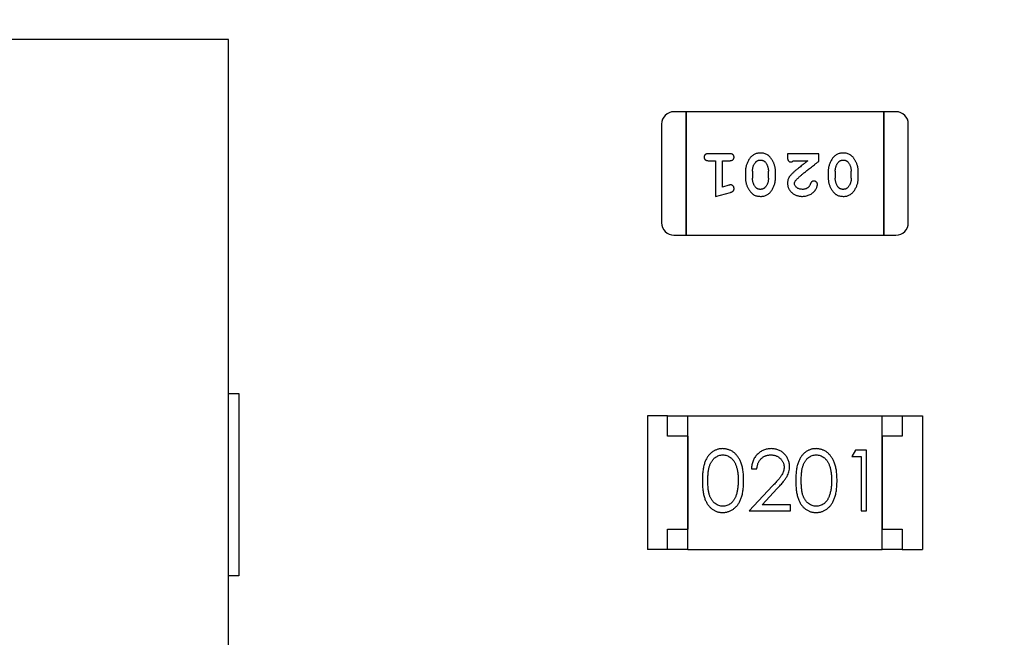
# Model space of a CAD drawing. Header units: millimetres. Extents: x 0 to 297, y 0 to 210.
# Tile 33 of 172: x 103.03 to 105.46, y 120.93 to 122.45. Entities that reach past the tile are written whole.
import ezdxf

# ---------------------------------------------------------------- set-up
doc = ezdxf.new("R2010")
doc.units = ezdxf.units.MM
doc.header["$LTSCALE"] = 16.335
doc.header["$PDMODE"] = 3
doc.header["$PDSIZE"] = 8
doc.layers.get('0').update_dxf_attribs({"linetype": 'CONTINUOUS'})
doc.layers.get('Defpoints').update_dxf_attribs({"linetype": 'CONTINUOUS'})
for name, color, linetype in [('EXTRUDED-110DXF_CONTINUOUS_LINE', 7, 'CONTINUOUS'), ('EXTRUDED_2_DXF_CONTINUOUS_LINE', 7, 'CONTINUOUS'), ('USER_LIBRARYDXF_CONTINUOUS_LINE', 7, 'CONTINUOUS')]:
    doc.layers.add(name, color=color, linetype=linetype)
doc.styles.get("Standard").update_dxf_attribs({"font": '仿宋_GB2312.ttf'})
doc.dimstyles.get("Standard").update_dxf_attribs({"dimtxt": 2.5, "dimasz": 3.5, "dimexe": 1.5, "dimexo": 1, "dimtad": 1, "dimdsep": 46, "dimtxsty": 'Standard', "dimblk": '_FILLED', "dimblk1": '_FILLED', "dimblk2": '_FILLED', "dimcen": 0.09, "dimazin": 2, "dimtol": 1, "dimtp": 0.01, "dimtm": 0.01, "dimtfac": 1, "dimtofl": 0, "dimtmove": 0, "dimatfit": 3, "dimldrblk": '_FILLED', "dimfxl": 1, "dimtolj": 1, "dimarcsym": 0})

# ---------------------------------------------------------------- blocks, each defined once
blk = doc.blocks.new('_FILLED')
at = {"color": 0, "linetype": 'ByBlock'}
blk.add_solid([(0, 0), (-1, 0.1714), (-1, -0.1714)], dxfattribs=at)
blk = doc.blocks.new('*D33')
at = {"color": 0, "lineweight": -2, "transparency": 16777216}
for p, q in [((111.9274, 148.1086), (110.4942, 147.8493)), ((107.8767, 147.3759), (109.5102, 147.6713)), ((106.8926, 147.1979), (105.9086, 147.0199)), ((104.1035, 134.7737), (120.5975, 134.7737)), ((119.0975, 133.7737), (119.0975, 115.1916)), ((119.0975, 94.3596), (119.0975, 112.9416)), ((109.6934, 93.3596), (120.5975, 93.3596))]:
    blk.add_line(p, q, dxfattribs=at)
at = {"layer": 'Defpoints', "color": 0, "transparency": 16777216}
for p in [(109.5102, 147.6713), (107.8767, 147.3759), (103.1035, 134.7737), (108.6934, 93.3596), (119.0975, 93.3596)]:
    blk.add_point(p, dxfattribs=at)
at = {"color": 0, "lineweight": -2, "transparency": 16777216}
for p, rotation in [((109.5102, 147.6713), 190.2529276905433), ((107.8767, 147.3759), 10.25292769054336), ((119.0975, 134.7737), 90), ((119.0975, 93.3596), 270)]:
    blk.add_blockref('_FILLED', p, dxfattribs=dict(at, rotation=rotation))
at = {"color": 0, "transparency": 16777216, "char_height": 1, "attachment_point": 5}
for s, insert in [('\\A1;4*∅1.66', (115.2667, 148.1086)), ('\\A1;41.41', (119.0975, 114.0666))]:
    blk.add_mtext(s, dxfattribs=dict(at, insert=insert))

msp = doc.modelspace()

# ---------------------------------------------------------------- linework, layer by layer
at = {"layer": 'EXTRUDED-110DXF_CONTINUOUS_LINE', "color": 7, "linetype": 'Continuous'}
for p, q in [((103.5435, 122.4037), (95.5935, 122.4037)), ((103.5435, 116.4037), (103.5435, 122.4037))]:
    msp.add_line(p, q, dxfattribs=at)
at = {"layer": 'EXTRUDED_2_DXF_CONTINUOUS_LINE', "color": 7, "linetype": 'Continuous'}
for p, q in [((103.5435, 121.5287), (103.5685, 121.5287)), ((103.5685, 121.5287), (103.5685, 121.0787)), ((103.5685, 121.0787), (103.5435, 121.0787))]:
    msp.add_line(p, q, dxfattribs=at)
at = {"layer": 'USER_LIBRARYDXF_CONTINUOUS_LINE', "color": 7, "linetype": 'Continuous'}
for p, q in [((104.6746, 122.225), (104.6441, 122.225)), ((104.6746, 122.225), (104.6746, 121.9202)), ((104.6746, 121.9202), (104.6746, 122.225)), ((105.1623, 122.225), (104.6746, 122.225)), ((105.1623, 122.225), (105.1623, 121.9202)), ((105.1623, 121.9202), (105.1623, 122.225)), ((105.1927, 122.225), (105.1623, 122.225)), ((104.6136, 122.1946), (104.6136, 121.9507)), ((105.2232, 121.9507), (105.2232, 122.1946)), ((104.7816, 122.1214), (104.7296, 122.1214)), ((104.9247, 122.1214), (104.9247, 122.1135)), ((105.0018, 122.1214), (104.9247, 122.1214)), ((105.0018, 122.1025), (105.0018, 122.1214)), ((104.7296, 122.1041), (104.7469, 122.1041)), ((104.7469, 122.1041), (104.7469, 122.016)), ((104.7642, 122.0391), (104.7642, 122.1041)), ((104.7642, 122.1041), (104.7816, 122.1041)), ((104.9389, 122.1041), (104.9751, 122.1041)), ((104.8209, 122.0784), (104.8209, 122.0606)), ((104.8382, 122.0781), (104.8382, 122.0609)), ((104.8775, 122.0609), (104.8775, 122.0781)), ((104.8948, 122.0606), (104.8948, 122.0784)), ((105.0254, 122.0784), (105.0254, 122.0606)), ((105.0427, 122.0781), (105.0427, 122.0609)), ((105.082, 122.0609), (105.082, 122.0781)), ((105.0993, 122.0606), (105.0993, 122.0784)), ((104.7793, 122.0433), (104.7642, 122.0391)), ((104.7469, 122.016), (104.7835, 122.0259)), ((104.6441, 121.9202), (104.6746, 121.9202)), ((104.6746, 121.9202), (105.1623, 121.9202)), ((105.1623, 121.9202), (105.1927, 121.9202)), ((104.5783, 121.4735), (104.5783, 121.1435)), ((104.6283, 121.4735), (104.5783, 121.4735)), ((104.6283, 121.4235), (104.6283, 121.4735)), ((104.6283, 121.4735), (104.6783, 121.4735)), ((104.6783, 121.1435), (104.6783, 121.4735)), ((104.6783, 121.4735), (105.1583, 121.4735)), ((105.1583, 121.1435), (105.1583, 121.4735)), ((105.1583, 121.4735), (105.2083, 121.4735)), ((105.2083, 121.4735), (105.2083, 121.4235)), ((105.2083, 121.4735), (105.2583, 121.4735)), ((105.2583, 121.4735), (105.2583, 121.1435)), ((104.6783, 121.4235), (104.6283, 121.4235)), ((104.6783, 121.4235), (104.6783, 121.1935)), ((105.1583, 121.4235), (105.1583, 121.1935)), ((105.2083, 121.4235), (105.1583, 121.4235)), ((105.0924, 121.3888), (105.0836, 121.3734)), ((105.1201, 121.3888), (105.0924, 121.3888)), ((105.1201, 121.2388), (105.1201, 121.3888)), ((105.0836, 121.3734), (105.1067, 121.3734)), ((105.1067, 121.3734), (105.1067, 121.2388)), ((104.8355, 121.3427), (104.849, 121.3427)), ((104.8879, 121.3009), (104.8297, 121.2388)), ((104.8619, 121.2542), (104.8994, 121.2943)), ((104.8297, 121.2388), (104.9317, 121.2388)), ((104.9317, 121.2542), (104.8619, 121.2542)), ((104.9317, 121.2388), (104.9317, 121.2542)), ((105.1067, 121.2388), (105.1201, 121.2388)), ((104.6283, 121.1435), (104.6283, 121.1935)), ((104.6283, 121.1935), (104.6783, 121.1935)), ((105.1583, 121.1935), (105.2083, 121.1935)), ((105.2083, 121.1935), (105.2083, 121.1435)), ((104.6283, 121.1435), (104.5783, 121.1435)), ((104.6783, 121.1435), (104.6283, 121.1435)), ((104.6783, 121.1435), (105.1583, 121.1435)), ((105.2083, 121.1435), (105.1583, 121.1435)), ((105.2083, 121.1435), (105.2583, 121.1435))]:
    msp.add_line(p, q, dxfattribs=at)
for centre, start, end in [((104.6441, 122.1946), 90, 180), ((105.1927, 122.1946), 0, 90), ((104.6441, 121.9507), 180, 270), ((105.1927, 121.9507), 270, 0)]:
    msp.add_arc(centre, 0.0305, start, end, dxfattribs=at)
for points, knots in [([(104.7296, 122.1214), (104.7287, 122.1214), (104.7271, 122.1213), (104.7247, 122.1209), (104.7228, 122.1202), (104.7212, 122.1191), (104.7201, 122.1178), (104.7192, 122.1162), (104.7187, 122.1146), (104.7187, 122.1134), (104.7186, 122.1128)], [0, 0, 0, 0, 0.169012, 0.317488, 0.445429, 0.560977, 0.67065, 0.776666, 0.88492, 1, 1, 1, 1]), ([(104.7186, 122.1128), (104.7187, 122.1121), (104.7187, 122.111), (104.7192, 122.1093), (104.7201, 122.1078), (104.7212, 122.1065), (104.7228, 122.1054), (104.7247, 122.1046), (104.7271, 122.1042), (104.7287, 122.1041), (104.7296, 122.1041)], [0, 0, 0, 0, 0.11517, 0.223509, 0.328254, 0.438012, 0.553651, 0.682263, 0.830856, 1, 1, 1, 1]), ([(104.7926, 122.1128), (104.7925, 122.1134), (104.7925, 122.1146), (104.792, 122.1162), (104.7911, 122.1177), (104.79, 122.1191), (104.7884, 122.1202), (104.7865, 122.1209), (104.7841, 122.1213), (104.7824, 122.1214), (104.7816, 122.1214)], [0, 0, 0, 0, 0.115051, 0.223278, 0.329269, 0.437893, 0.554681, 0.682591, 0.83103, 1, 1, 1, 1]), ([(104.7816, 122.1041), (104.7824, 122.1041), (104.7841, 122.1042), (104.7865, 122.1046), (104.7884, 122.1054), (104.79, 122.1064), (104.7911, 122.1078), (104.792, 122.1093), (104.7925, 122.111), (104.7925, 122.1121), (104.7926, 122.1128)], [0, 0, 0, 0, 0.169102, 0.317658, 0.446239, 0.563118, 0.671828, 0.776546, 0.884858, 1, 1, 1, 1]), ([(104.8578, 122.123), (104.8563, 122.1229), (104.8535, 122.1229), (104.8494, 122.1222), (104.8456, 122.121), (104.842, 122.1194), (104.8387, 122.1174), (104.8356, 122.1149), (104.8328, 122.112), (104.8304, 122.1086), (104.8282, 122.105), (104.8262, 122.1013), (104.8246, 122.0976), (104.8232, 122.0938), (104.8222, 122.09), (104.8214, 122.0862), (104.821, 122.0823), (104.8209, 122.0797), (104.8209, 122.0784)], [0, 0, 0, 0, 0.067217, 0.131051, 0.19272, 0.252824, 0.312745, 0.373449, 0.436041, 0.501494, 0.567761, 0.632087, 0.695096, 0.757109, 0.817993, 0.878657, 0.939311, 1, 1, 1, 1]), ([(104.8948, 122.0784), (104.8948, 122.0794), (104.8948, 122.0816), (104.8945, 122.0847), (104.894, 122.0879), (104.8933, 122.091), (104.8924, 122.094), (104.8913, 122.097), (104.89, 122.1), (104.8885, 122.1028), (104.887, 122.1056), (104.8853, 122.1081), (104.8837, 122.1104), (104.882, 122.1125), (104.8803, 122.1144), (104.8786, 122.1161), (104.8769, 122.1175), (104.8745, 122.1191), (104.8714, 122.1207), (104.8672, 122.122), (104.8626, 122.1228), (104.8594, 122.1229), (104.8578, 122.123)], [0, 0, 0, 0, 0.049886, 0.09882, 0.148132, 0.19689, 0.246038, 0.295176, 0.345305, 0.395692, 0.445312, 0.491875, 0.535813, 0.577009, 0.616081, 0.652689, 0.687585, 0.720206, 0.785062, 0.85223, 0.923759, 1, 1, 1, 1]), ([(104.9247, 122.1135), (104.9247, 122.1125), (104.9248, 122.1105), (104.9252, 122.1078), (104.9259, 122.1055), (104.927, 122.1038), (104.9283, 122.1025), (104.9298, 122.1016), (104.9315, 122.101), (104.9327, 122.101), (104.9334, 122.101)], [0, 0, 0, 0, 0.1844, 0.34094, 0.473574, 0.586824, 0.690029, 0.789175, 0.890445, 1, 1, 1, 1]), ([(105.0623, 122.123), (105.0608, 122.1229), (105.058, 122.1229), (105.0539, 122.1222), (105.0501, 122.121), (105.0465, 122.1194), (105.0432, 122.1174), (105.0402, 122.1149), (105.0374, 122.112), (105.0349, 122.1086), (105.0327, 122.105), (105.0307, 122.1013), (105.0291, 122.0976), (105.0277, 122.0938), (105.0267, 122.09), (105.0259, 122.0862), (105.0255, 122.0823), (105.0254, 122.0797), (105.0254, 122.0784)], [0, 0, 0, 0, 0.067217, 0.131051, 0.19272, 0.252824, 0.312745, 0.373449, 0.436041, 0.501494, 0.567761, 0.632087, 0.695096, 0.757109, 0.817993, 0.878657, 0.939311, 1, 1, 1, 1]), ([(105.0993, 122.0784), (105.0993, 122.0794), (105.0993, 122.0816), (105.099, 122.0847), (105.0985, 122.0879), (105.0978, 122.091), (105.0969, 122.094), (105.0958, 122.097), (105.0945, 122.1), (105.093, 122.1028), (105.0915, 122.1056), (105.0898, 122.1081), (105.0882, 122.1104), (105.0866, 122.1125), (105.0849, 122.1144), (105.0832, 122.1161), (105.0814, 122.1175), (105.0791, 122.1191), (105.0759, 122.1207), (105.0717, 122.122), (105.0671, 122.1228), (105.0639, 122.1229), (105.0623, 122.123)], [0, 0, 0, 0, 0.049886, 0.09882, 0.148132, 0.19689, 0.246038, 0.295176, 0.345305, 0.395692, 0.445312, 0.491875, 0.535813, 0.577009, 0.616081, 0.652689, 0.687585, 0.720206, 0.785062, 0.85223, 0.923759, 1, 1, 1, 1]), ([(104.8382, 122.0781), (104.8382, 122.0792), (104.8383, 122.0812), (104.8386, 122.0843), (104.8391, 122.0872), (104.84, 122.09), (104.841, 122.0927), (104.8422, 122.0952), (104.8437, 122.0976), (104.8449, 122.0991), (104.8454, 122.0999)], [0, 0, 0, 0, 0.135449, 0.266263, 0.393429, 0.516942, 0.639128, 0.758779, 0.879341, 1, 1, 1, 1]), ([(104.8454, 122.0999), (104.8458, 122.1003), (104.8466, 122.1012), (104.848, 122.1024), (104.8494, 122.1034), (104.8509, 122.1043), (104.8525, 122.1049), (104.8542, 122.1053), (104.8559, 122.1056), (104.8571, 122.1057), (104.8577, 122.1057)], [0, 0, 0, 0, 0.129853, 0.25607, 0.380154, 0.49978, 0.62208, 0.743277, 0.868791, 1, 1, 1, 1]), ([(104.8577, 122.1057), (104.8584, 122.1057), (104.8596, 122.1056), (104.8614, 122.1054), (104.8631, 122.105), (104.8647, 122.1044), (104.8662, 122.1036), (104.8675, 122.1027), (104.8688, 122.1016), (104.8695, 122.1008), (104.8699, 122.1004)], [0, 0, 0, 0, 0.139844, 0.271849, 0.399162, 0.521619, 0.6402, 0.758957, 0.87828, 1, 1, 1, 1]), ([(104.8699, 122.1004), (104.8705, 122.0996), (104.8717, 122.098), (104.8732, 122.0955), (104.8746, 122.0929), (104.8756, 122.0901), (104.8765, 122.0872), (104.8771, 122.0843), (104.8774, 122.0812), (104.8775, 122.0791), (104.8775, 122.0781)], [0, 0, 0, 0, 0.124927, 0.248361, 0.370889, 0.492583, 0.61616, 0.741472, 0.869044, 1, 1, 1, 1]), ([(104.9334, 122.101), (104.9338, 122.101), (104.9348, 122.1011), (104.9361, 122.1017), (104.9376, 122.1027), (104.9384, 122.1036), (104.9389, 122.1041)], [0, 0, 0, 0, 0.20611, 0.432681, 0.695597, 1, 1, 1, 1]), ([(104.9751, 122.1041), (104.9731, 122.1025), (104.9692, 122.0996), (104.9638, 122.0952), (104.9588, 122.0913), (104.9543, 122.0877), (104.9504, 122.0846), (104.947, 122.0817), (104.944, 122.0793), (104.9423, 122.0778), (104.9415, 122.0771)], [0, 0, 0, 0, 0.176662, 0.337826, 0.484741, 0.617764, 0.73494, 0.837793, 0.926412, 1, 1, 1, 1]), ([(104.9468, 122.0575), (104.9472, 122.058), (104.9482, 122.059), (104.9498, 122.0605), (104.9517, 122.0623), (104.9539, 122.0642), (104.9563, 122.0663), (104.959, 122.0687), (104.9621, 122.0712), (104.9654, 122.0739), (104.9689, 122.0768), (104.9728, 122.0799), (104.9769, 122.0832), (104.9814, 122.0867), (104.9861, 122.0904), (104.9911, 122.0942), (104.9963, 122.0983), (104.9999, 122.1011), (105.0018, 122.1025)], [0, 0, 0, 0, 0.026647, 0.057942, 0.094152, 0.134806, 0.180631, 0.231142, 0.286385, 0.346321, 0.411439, 0.481035, 0.555329, 0.634592, 0.718826, 0.807759, 0.901393, 1, 1, 1, 1]), ([(105.0427, 122.0781), (105.0427, 122.0792), (105.0428, 122.0812), (105.0431, 122.0843), (105.0436, 122.0872), (105.0445, 122.09), (105.0455, 122.0927), (105.0468, 122.0952), (105.0482, 122.0976), (105.0494, 122.0991), (105.0499, 122.0999)], [0, 0, 0, 0, 0.135449, 0.266263, 0.393429, 0.516942, 0.639128, 0.758779, 0.879341, 1, 1, 1, 1]), ([(105.0499, 122.0999), (105.0503, 122.1003), (105.0511, 122.1012), (105.0525, 122.1024), (105.0539, 122.1034), (105.0554, 122.1043), (105.057, 122.1049), (105.0587, 122.1053), (105.0604, 122.1056), (105.0616, 122.1057), (105.0622, 122.1057)], [0, 0, 0, 0, 0.129853, 0.25607, 0.380154, 0.49978, 0.62208, 0.743277, 0.868791, 1, 1, 1, 1]), ([(105.0622, 122.1057), (105.0629, 122.1057), (105.0641, 122.1056), (105.0659, 122.1054), (105.0676, 122.105), (105.0692, 122.1044), (105.0707, 122.1036), (105.072, 122.1027), (105.0733, 122.1016), (105.074, 122.1008), (105.0744, 122.1004)], [0, 0, 0, 0, 0.139844, 0.271849, 0.399162, 0.521619, 0.6402, 0.758957, 0.87828, 1, 1, 1, 1]), ([(105.0744, 122.1004), (105.075, 122.0996), (105.0762, 122.098), (105.0777, 122.0955), (105.0791, 122.0929), (105.0802, 122.0901), (105.081, 122.0872), (105.0816, 122.0843), (105.0819, 122.0812), (105.082, 122.0791), (105.082, 122.0781)], [0, 0, 0, 0, 0.124927, 0.248361, 0.370889, 0.492583, 0.61616, 0.741472, 0.869044, 1, 1, 1, 1]), ([(104.9415, 122.0771), (104.9406, 122.0763), (104.9389, 122.0748), (104.9365, 122.0726), (104.9344, 122.0705), (104.9325, 122.0685), (104.9309, 122.0666), (104.9296, 122.0649), (104.9285, 122.0632), (104.9273, 122.0612), (104.9263, 122.0586), (104.9254, 122.0554), (104.9248, 122.0521), (104.9247, 122.0499), (104.9247, 122.0488)], [0, 0, 0, 0, 0.103002, 0.197728, 0.285279, 0.365235, 0.437224, 0.502446, 0.560545, 0.611446, 0.707576, 0.80349, 0.900532, 1, 1, 1, 1]), ([(104.7847, 122.0443), (104.7843, 122.0443), (104.7836, 122.0443), (104.7823, 122.0441), (104.7809, 122.0437), (104.7798, 122.0434), (104.7793, 122.0433)], [0, 0, 0, 0, 0.183151, 0.413144, 0.682305, 1, 1, 1, 1]), ([(104.7926, 122.0351), (104.7925, 122.0357), (104.7925, 122.0369), (104.792, 122.0386), (104.7913, 122.0403), (104.7903, 122.0417), (104.7891, 122.0428), (104.7877, 122.0437), (104.7862, 122.0442), (104.7852, 122.0443), (104.7847, 122.0443)], [0, 0, 0, 0, 0.138815, 0.27042, 0.39836, 0.52875, 0.654955, 0.771147, 0.884581, 1, 1, 1, 1]), ([(104.8209, 122.0606), (104.8209, 122.0595), (104.8209, 122.0574), (104.8212, 122.0542), (104.8218, 122.0511), (104.8224, 122.048), (104.8234, 122.0449), (104.8245, 122.0419), (104.8258, 122.0389), (104.8273, 122.0361), (104.8289, 122.0333), (104.8305, 122.0308), (104.8322, 122.0285), (104.8338, 122.0264), (104.8355, 122.0245), (104.8372, 122.0229), (104.839, 122.0214), (104.8413, 122.0199), (104.8445, 122.0183), (104.8487, 122.017), (104.8532, 122.0162), (104.8564, 122.0161), (104.858, 122.016)], [0, 0, 0, 0, 0.049855, 0.099516, 0.148482, 0.19758, 0.246804, 0.296268, 0.346517, 0.397047, 0.446826, 0.49336, 0.537801, 0.579207, 0.617974, 0.654833, 0.689171, 0.722088, 0.786392, 0.853518, 0.924186, 1, 1, 1, 1]), ([(104.8458, 122.0386), (104.8452, 122.0394), (104.844, 122.041), (104.8424, 122.0435), (104.8411, 122.0462), (104.84, 122.0489), (104.8392, 122.0518), (104.8386, 122.0547), (104.8383, 122.0578), (104.8382, 122.0598), (104.8382, 122.0609)], [0, 0, 0, 0, 0.125331, 0.248948, 0.371201, 0.494032, 0.616811, 0.742104, 0.868849, 1, 1, 1, 1]), ([(104.858, 122.016), (104.8595, 122.016), (104.8623, 122.0161), (104.8664, 122.0168), (104.8702, 122.018), (104.8738, 122.0195), (104.8771, 122.0216), (104.8801, 122.0241), (104.8829, 122.0271), (104.8854, 122.0305), (104.8876, 122.0341), (104.8895, 122.0377), (104.8911, 122.0414), (104.8925, 122.0452), (104.8935, 122.049), (104.8943, 122.0528), (104.8947, 122.0567), (104.8948, 122.0593), (104.8948, 122.0606)], [0, 0, 0, 0, 0.06692, 0.130834, 0.19258, 0.252759, 0.312631, 0.373411, 0.436359, 0.501894, 0.568244, 0.632472, 0.69556, 0.757163, 0.818592, 0.878885, 0.939235, 1, 1, 1, 1]), ([(104.8775, 122.0609), (104.8775, 122.0598), (104.8774, 122.0578), (104.8771, 122.0547), (104.8766, 122.0518), (104.8757, 122.049), (104.8747, 122.0463), (104.8735, 122.0438), (104.872, 122.0413), (104.8708, 122.0399), (104.8703, 122.0391)], [0, 0, 0, 0, 0.135446, 0.266257, 0.393419, 0.517936, 0.639137, 0.758785, 0.879345, 1, 1, 1, 1]), ([(104.9247, 122.0488), (104.9247, 122.0477), (104.9248, 122.0455), (104.9253, 122.0422), (104.9261, 122.0391), (104.9272, 122.0361), (104.9287, 122.0333), (104.9305, 122.0306), (104.9326, 122.028), (104.935, 122.0255), (104.9376, 122.0233), (104.9405, 122.0213), (104.9435, 122.0197), (104.9467, 122.0183), (104.9501, 122.0173), (104.9537, 122.0165), (104.9575, 122.0161), (104.9601, 122.016), (104.9614, 122.016)], [0, 0, 0, 0, 0.060981, 0.120256, 0.178148, 0.236115, 0.293993, 0.352864, 0.413358, 0.476056, 0.539296, 0.602396, 0.665116, 0.728325, 0.792919, 0.859317, 0.928302, 1, 1, 1, 1]), ([(104.942, 122.0478), (104.9421, 122.0486), (104.9422, 122.0503), (104.9432, 122.0527), (104.9447, 122.0552), (104.9461, 122.0567), (104.9468, 122.0575)], [0, 0, 0, 0, 0.212836, 0.442809, 0.70317, 1, 1, 1, 1]), ([(104.9615, 122.0333), (104.9601, 122.0334), (104.9574, 122.0334), (104.9536, 122.0343), (104.9502, 122.0357), (104.9473, 122.0376), (104.945, 122.0399), (104.9433, 122.0423), (104.9422, 122.045), (104.9421, 122.0469), (104.942, 122.0478)], [0, 0, 0, 0, 0.156344, 0.299348, 0.4327, 0.561, 0.682299, 0.791883, 0.89611, 1, 1, 1, 1]), ([(104.9614, 122.016), (104.9631, 122.0161), (104.9664, 122.0162), (104.9714, 122.017), (104.9761, 122.0185), (104.9806, 122.0205), (104.9848, 122.0229), (104.9884, 122.0258), (104.9916, 122.029), (104.9941, 122.0326), (104.996, 122.0361), (104.9975, 122.0395), (104.9984, 122.0425), (104.9986, 122.0444), (104.9986, 122.0453)], [0, 0, 0, 0, 0.098286, 0.193983, 0.289056, 0.384352, 0.477435, 0.566197, 0.652355, 0.737986, 0.818188, 0.887401, 0.94802, 1, 1, 1, 1]), ([(104.9813, 122.0472), (104.981, 122.0463), (104.9804, 122.0446), (104.9792, 122.0423), (104.978, 122.0403), (104.9769, 122.0392), (104.9764, 122.0387)], [0, 0, 0, 0, 0.285518, 0.544185, 0.781367, 1, 1, 1, 1]), ([(104.9898, 122.0538), (104.9893, 122.0537), (104.9884, 122.0537), (104.987, 122.0534), (104.9858, 122.053), (104.9846, 122.0523), (104.9836, 122.0514), (104.9827, 122.0502), (104.9819, 122.0488), (104.9816, 122.0478), (104.9813, 122.0472)], [0, 0, 0, 0, 0.127347, 0.246131, 0.359406, 0.470543, 0.586092, 0.711469, 0.847022, 1, 1, 1, 1]), ([(104.9986, 122.0453), (104.9986, 122.0459), (104.9985, 122.047), (104.998, 122.0485), (104.9972, 122.05), (104.9961, 122.0513), (104.9947, 122.0524), (104.9932, 122.0532), (104.9916, 122.0537), (104.9904, 122.0537), (104.9898, 122.0538)], [0, 0, 0, 0, 0.120856, 0.239483, 0.360995, 0.490166, 0.620982, 0.746416, 0.870253, 1, 1, 1, 1]), ([(105.0254, 122.0606), (105.0254, 122.0595), (105.0255, 122.0574), (105.0257, 122.0542), (105.0263, 122.0511), (105.0269, 122.048), (105.0279, 122.0449), (105.029, 122.0419), (105.0303, 122.0389), (105.0318, 122.0361), (105.0334, 122.0333), (105.035, 122.0308), (105.0367, 122.0285), (105.0383, 122.0264), (105.04, 122.0245), (105.0418, 122.0229), (105.0435, 122.0214), (105.0459, 122.0199), (105.049, 122.0183), (105.0532, 122.017), (105.0577, 122.0162), (105.0609, 122.0161), (105.0625, 122.016)], [0, 0, 0, 0, 0.049855, 0.099516, 0.148482, 0.19758, 0.246804, 0.296268, 0.346517, 0.397047, 0.446826, 0.49336, 0.537801, 0.579207, 0.617974, 0.654833, 0.689171, 0.722088, 0.786392, 0.853518, 0.924186, 1, 1, 1, 1]), ([(105.0503, 122.0386), (105.0497, 122.0394), (105.0485, 122.041), (105.0469, 122.0435), (105.0456, 122.0462), (105.0446, 122.0489), (105.0437, 122.0518), (105.0431, 122.0547), (105.0428, 122.0578), (105.0427, 122.0598), (105.0427, 122.0609)], [0, 0, 0, 0, 0.125331, 0.248948, 0.371201, 0.494032, 0.616811, 0.742104, 0.868849, 1, 1, 1, 1]), ([(105.0625, 122.016), (105.064, 122.016), (105.0668, 122.0161), (105.0709, 122.0168), (105.0747, 122.018), (105.0783, 122.0195), (105.0816, 122.0216), (105.0846, 122.0241), (105.0874, 122.0271), (105.0899, 122.0305), (105.0921, 122.0341), (105.094, 122.0377), (105.0957, 122.0414), (105.097, 122.0452), (105.0981, 122.049), (105.0988, 122.0528), (105.0992, 122.0567), (105.0993, 122.0593), (105.0993, 122.0606)], [0, 0, 0, 0, 0.06692, 0.130834, 0.19258, 0.252759, 0.312631, 0.373411, 0.436359, 0.501894, 0.568244, 0.632472, 0.69556, 0.757163, 0.818592, 0.878885, 0.939235, 1, 1, 1, 1]), ([(105.082, 122.0609), (105.082, 122.0598), (105.0819, 122.0578), (105.0816, 122.0547), (105.0811, 122.0518), (105.0802, 122.049), (105.0793, 122.0463), (105.078, 122.0438), (105.0765, 122.0413), (105.0754, 122.0399), (105.0748, 122.0391)], [0, 0, 0, 0, 0.135446, 0.266257, 0.393419, 0.517936, 0.639137, 0.758785, 0.879345, 1, 1, 1, 1]), ([(104.7835, 122.0259), (104.7844, 122.0261), (104.7859, 122.0266), (104.788, 122.0275), (104.7896, 122.0284), (104.7908, 122.0294), (104.7916, 122.0306), (104.7922, 122.0319), (104.7925, 122.0334), (104.7926, 122.0345), (104.7926, 122.0351)], [0, 0, 0, 0, 0.187321, 0.344927, 0.475328, 0.579604, 0.674244, 0.773631, 0.882025, 1, 1, 1, 1]), ([(104.8579, 122.0333), (104.8573, 122.0333), (104.856, 122.0333), (104.8542, 122.0336), (104.8525, 122.034), (104.8509, 122.0346), (104.8495, 122.0353), (104.8481, 122.0363), (104.8469, 122.0373), (104.8461, 122.0382), (104.8458, 122.0386)], [0, 0, 0, 0, 0.138115, 0.270177, 0.397547, 0.520057, 0.63869, 0.757499, 0.878226, 1, 1, 1, 1]), ([(104.8703, 122.0391), (104.8699, 122.0387), (104.8691, 122.0378), (104.8677, 122.0366), (104.8663, 122.0355), (104.8648, 122.0347), (104.8632, 122.0341), (104.8615, 122.0336), (104.8597, 122.0334), (104.8585, 122.0333), (104.8579, 122.0333)], [0, 0, 0, 0, 0.13042, 0.256046, 0.378133, 0.498725, 0.620452, 0.742761, 0.869406, 1, 1, 1, 1]), ([(104.9764, 122.0387), (104.9759, 122.0383), (104.9749, 122.0374), (104.9733, 122.0363), (104.9715, 122.0354), (104.9697, 122.0346), (104.9678, 122.034), (104.9658, 122.0336), (104.9637, 122.0333), (104.9622, 122.0333), (104.9615, 122.0333)], [0, 0, 0, 0, 0.121873, 0.243139, 0.363336, 0.485133, 0.607572, 0.734701, 0.864814, 1, 1, 1, 1]), ([(105.0624, 122.0333), (105.0618, 122.0333), (105.0605, 122.0333), (105.0587, 122.0336), (105.057, 122.034), (105.0555, 122.0346), (105.054, 122.0353), (105.0526, 122.0363), (105.0514, 122.0373), (105.0506, 122.0382), (105.0503, 122.0386)], [0, 0, 0, 0, 0.138115, 0.270177, 0.397547, 0.520057, 0.63869, 0.757499, 0.878226, 1, 1, 1, 1]), ([(105.0748, 122.0391), (105.0744, 122.0387), (105.0736, 122.0378), (105.0722, 122.0366), (105.0708, 122.0355), (105.0693, 122.0347), (105.0677, 122.0341), (105.066, 122.0336), (105.0642, 122.0334), (105.063, 122.0333), (105.0624, 122.0333)], [0, 0, 0, 0, 0.13042, 0.256046, 0.378133, 0.498725, 0.620452, 0.742761, 0.869406, 1, 1, 1, 1]), ([(104.7645, 121.3927), (104.7633, 121.3927), (104.761, 121.3926), (104.7575, 121.3922), (104.7542, 121.3916), (104.7509, 121.3906), (104.7477, 121.3894), (104.7446, 121.388), (104.7415, 121.3863), (104.7386, 121.3843), (104.7358, 121.3821), (104.7331, 121.3797), (104.7306, 121.3769), (104.7283, 121.374), (104.7262, 121.3708), (104.7241, 121.3673), (104.7223, 121.3636), (104.7206, 121.3596), (104.7191, 121.3553), (104.7179, 121.3506), (104.7167, 121.3455), (104.7159, 121.34), (104.7152, 121.334), (104.7147, 121.3276), (104.7144, 121.3208), (104.7144, 121.3162), (104.7144, 121.3138)], [0, 0, 0, 0, 0.033742, 0.066533, 0.099153, 0.13154, 0.164087, 0.196563, 0.229707, 0.263315, 0.297504, 0.331686, 0.366482, 0.4021, 0.438958, 0.476748, 0.515985, 0.556589, 0.599519, 0.645765, 0.695487, 0.748721, 0.805687, 0.866754, 0.931405, 1, 1, 1, 1]), ([(104.8163, 121.3138), (104.8163, 121.3161), (104.8162, 121.3206), (104.8159, 121.3271), (104.8154, 121.3333), (104.8146, 121.3392), (104.8137, 121.3446), (104.8125, 121.3498), (104.8111, 121.3545), (104.8095, 121.3589), (104.8077, 121.363), (104.8058, 121.3669), (104.8037, 121.3704), (104.8014, 121.3737), (104.799, 121.3768), (104.7964, 121.3795), (104.7937, 121.3821), (104.7908, 121.3843), (104.7879, 121.3863), (104.7848, 121.388), (104.7816, 121.3894), (104.7783, 121.3906), (104.775, 121.3915), (104.7716, 121.3922), (104.7681, 121.3926), (104.7657, 121.3926), (104.7645, 121.3927)], [0, 0, 0, 0, 0.065278, 0.127205, 0.186168, 0.241675, 0.294115, 0.343609, 0.390387, 0.434463, 0.476646, 0.517002, 0.555936, 0.593716, 0.630057, 0.665601, 0.700745, 0.734917, 0.768681, 0.802087, 0.834849, 0.867433, 0.900138, 0.932806, 0.966212, 1, 1, 1, 1]), ([(104.8844, 121.3927), (104.8828, 121.3926), (104.8795, 121.3926), (104.8746, 121.3919), (104.87, 121.3908), (104.8656, 121.3892), (104.8614, 121.3872), (104.8574, 121.3848), (104.8535, 121.382), (104.85, 121.3786), (104.8467, 121.375), (104.8438, 121.3711), (104.8414, 121.367), (104.8394, 121.3626), (104.8377, 121.358), (104.8366, 121.3531), (104.8358, 121.348), (104.8356, 121.3445), (104.8355, 121.3427)], [0, 0, 0, 0, 0.06445, 0.126725, 0.187421, 0.247417, 0.306749, 0.366595, 0.427749, 0.490235, 0.553031, 0.614805, 0.676505, 0.738096, 0.801021, 0.864897, 0.931209, 1, 1, 1, 1]), ([(104.9297, 121.3481), (104.9297, 121.3496), (104.9296, 121.3525), (104.929, 121.3568), (104.928, 121.3609), (104.9267, 121.365), (104.9249, 121.3688), (104.9227, 121.3725), (104.9202, 121.3761), (104.9173, 121.3794), (104.9141, 121.3826), (104.9105, 121.3852), (104.9068, 121.3875), (104.9028, 121.3895), (104.8985, 121.3909), (104.894, 121.3919), (104.8893, 121.3926), (104.8861, 121.3926), (104.8844, 121.3927)], [0, 0, 0, 0, 0.06271, 0.123347, 0.183401, 0.242828, 0.302097, 0.36242, 0.423725, 0.487032, 0.550491, 0.612709, 0.674265, 0.73617, 0.799211, 0.863483, 0.930525, 1, 1, 1, 1]), ([(104.9953, 121.3927), (104.9941, 121.3927), (104.9918, 121.3926), (104.9883, 121.3922), (104.9849, 121.3916), (104.9817, 121.3906), (104.9784, 121.3894), (104.9753, 121.388), (104.9723, 121.3863), (104.9693, 121.3843), (104.9665, 121.3821), (104.9639, 121.3797), (104.9614, 121.3769), (104.9591, 121.374), (104.9569, 121.3708), (104.9549, 121.3673), (104.9531, 121.3636), (104.9514, 121.3596), (104.9499, 121.3553), (104.9486, 121.3506), (104.9475, 121.3455), (104.9467, 121.34), (104.946, 121.334), (104.9455, 121.3276), (104.9452, 121.3208), (104.9451, 121.3162), (104.9451, 121.3138)], [0, 0, 0, 0, 0.033742, 0.066533, 0.099153, 0.13154, 0.164087, 0.196563, 0.229707, 0.263315, 0.297504, 0.331686, 0.366482, 0.4021, 0.438958, 0.476748, 0.515985, 0.556589, 0.599519, 0.645765, 0.695487, 0.748721, 0.805687, 0.866754, 0.931405, 1, 1, 1, 1]), ([(105.0471, 121.3138), (105.047, 121.3161), (105.047, 121.3206), (105.0467, 121.3271), (105.0461, 121.3333), (105.0454, 121.3392), (105.0444, 121.3446), (105.0433, 121.3498), (105.0419, 121.3545), (105.0403, 121.3589), (105.0385, 121.363), (105.0366, 121.3669), (105.0344, 121.3704), (105.0322, 121.3737), (105.0298, 121.3768), (105.0272, 121.3795), (105.0245, 121.3821), (105.0216, 121.3843), (105.0186, 121.3863), (105.0155, 121.388), (105.0124, 121.3894), (105.0091, 121.3906), (105.0058, 121.3915), (105.0024, 121.3922), (104.9988, 121.3926), (104.9965, 121.3926), (104.9953, 121.3927)], [0, 0, 0, 0, 0.065278, 0.127205, 0.186168, 0.241675, 0.294115, 0.343609, 0.390387, 0.434463, 0.476646, 0.517002, 0.555936, 0.593716, 0.630057, 0.665601, 0.700745, 0.734917, 0.768681, 0.802087, 0.834849, 0.867433, 0.900138, 0.932806, 0.966212, 1, 1, 1, 1]), ([(104.7278, 121.3138), (104.7278, 121.3158), (104.7278, 121.3197), (104.7281, 121.3254), (104.7284, 121.3307), (104.729, 121.3356), (104.7296, 121.3401), (104.7304, 121.3443), (104.7313, 121.348), (104.7324, 121.3514), (104.7336, 121.3545), (104.735, 121.3574), (104.7365, 121.3601), (104.7381, 121.3626), (104.7399, 121.365), (104.7418, 121.3671), (104.7438, 121.3691), (104.7466, 121.3713), (104.7504, 121.3737), (104.7551, 121.3758), (104.76, 121.377), (104.7633, 121.3772), (104.765, 121.3773)], [0, 0, 0, 0, 0.073302, 0.142286, 0.206253, 0.266017, 0.321612, 0.372532, 0.419497, 0.462398, 0.502825, 0.541489, 0.579034, 0.615143, 0.650298, 0.684912, 0.718701, 0.752189, 0.817245, 0.879117, 0.939613, 1, 1, 1, 1]), ([(104.765, 121.3773), (104.7666, 121.3772), (104.7699, 121.377), (104.7747, 121.3758), (104.7794, 121.3736), (104.7832, 121.3713), (104.786, 121.369), (104.7881, 121.367), (104.79, 121.3648), (104.7918, 121.3623), (104.7935, 121.3596), (104.7951, 121.3566), (104.7965, 121.3535), (104.7978, 121.35), (104.799, 121.3464), (104.8001, 121.3425), (104.8009, 121.3383), (104.8016, 121.3339), (104.8021, 121.3292), (104.8026, 121.3243), (104.8028, 121.3192), (104.8028, 121.3156), (104.8028, 121.3138)], [0, 0, 0, 0, 0.059689, 0.119507, 0.181075, 0.246162, 0.279894, 0.314468, 0.350403, 0.387474, 0.426147, 0.466624, 0.508745, 0.553328, 0.600058, 0.649177, 0.700552, 0.754894, 0.811825, 0.871514, 0.934319, 1, 1, 1, 1]), ([(104.849, 121.3427), (104.8491, 121.344), (104.8494, 121.3466), (104.8501, 121.3504), (104.851, 121.3539), (104.8523, 121.3573), (104.8538, 121.3603), (104.8555, 121.3632), (104.8575, 121.3658), (104.8598, 121.3682), (104.8622, 121.3703), (104.8649, 121.3722), (104.8676, 121.3738), (104.8706, 121.3751), (104.8737, 121.376), (104.8769, 121.3768), (104.8803, 121.3772), (104.8826, 121.3773), (104.8837, 121.3773)], [0, 0, 0, 0, 0.073648, 0.143686, 0.210962, 0.275557, 0.338064, 0.399311, 0.4594, 0.51934, 0.579024, 0.637809, 0.695959, 0.754122, 0.813113, 0.873453, 0.935561, 1, 1, 1, 1]), ([(104.8837, 121.3773), (104.8849, 121.3773), (104.8871, 121.3772), (104.8903, 121.3768), (104.8934, 121.3761), (104.8964, 121.3751), (104.8992, 121.3738), (104.9019, 121.3723), (104.9045, 121.3704), (104.9069, 121.3683), (104.9091, 121.3661), (104.911, 121.3636), (104.9126, 121.3611), (104.914, 121.3585), (104.915, 121.3557), (104.9157, 121.3529), (104.9162, 121.3499), (104.9163, 121.3479), (104.9163, 121.3469)], [0, 0, 0, 0, 0.068027, 0.133505, 0.19695, 0.26027, 0.322741, 0.384982, 0.448465, 0.513424, 0.578224, 0.640011, 0.700094, 0.760067, 0.819012, 0.877878, 0.938035, 1, 1, 1, 1]), ([(104.9586, 121.3138), (104.9586, 121.3158), (104.9586, 121.3197), (104.9589, 121.3254), (104.9592, 121.3307), (104.9597, 121.3356), (104.9603, 121.3401), (104.9612, 121.3443), (104.9621, 121.348), (104.9632, 121.3514), (104.9644, 121.3545), (104.9658, 121.3574), (104.9673, 121.3601), (104.9689, 121.3626), (104.9706, 121.365), (104.9725, 121.3671), (104.9745, 121.3691), (104.9774, 121.3713), (104.9811, 121.3737), (104.9858, 121.3758), (104.9908, 121.377), (104.9941, 121.3772), (104.9957, 121.3773)], [0, 0, 0, 0, 0.073302, 0.142286, 0.206253, 0.266017, 0.321612, 0.372532, 0.419497, 0.462398, 0.502825, 0.541489, 0.579034, 0.615143, 0.650298, 0.684912, 0.718701, 0.752189, 0.817245, 0.879117, 0.939613, 1, 1, 1, 1]), ([(104.9957, 121.3773), (104.9974, 121.3772), (105.0007, 121.377), (105.0055, 121.3758), (105.0102, 121.3736), (105.0139, 121.3713), (105.0168, 121.369), (105.0188, 121.367), (105.0208, 121.3648), (105.0226, 121.3623), (105.0243, 121.3596), (105.0258, 121.3566), (105.0273, 121.3535), (105.0286, 121.35), (105.0298, 121.3464), (105.0308, 121.3425), (105.0316, 121.3383), (105.0324, 121.3339), (105.0329, 121.3292), (105.0333, 121.3243), (105.0335, 121.3192), (105.0336, 121.3156), (105.0336, 121.3138)], [0, 0, 0, 0, 0.059689, 0.119507, 0.181075, 0.246162, 0.279894, 0.314468, 0.350403, 0.387474, 0.426147, 0.466624, 0.508745, 0.553328, 0.600058, 0.649177, 0.700552, 0.754894, 0.811825, 0.871514, 0.934319, 1, 1, 1, 1]), ([(104.9163, 121.3469), (104.9162, 121.3452), (104.9161, 121.342), (104.9151, 121.3372), (104.9134, 121.3326), (104.9114, 121.3288), (104.9093, 121.3256), (104.9075, 121.323), (104.9051, 121.32), (104.9024, 121.3168), (104.8994, 121.3132), (104.8959, 121.3094), (104.8921, 121.3052), (104.8893, 121.3024), (104.8879, 121.3009)], [0, 0, 0, 0, 0.088014, 0.174976, 0.2638, 0.355443, 0.406413, 0.465519, 0.533076, 0.609353, 0.693899, 0.787171, 0.889197, 1, 1, 1, 1]), ([(104.8994, 121.2943), (104.9008, 121.2958), (104.9036, 121.2988), (104.9076, 121.3031), (104.9111, 121.3073), (104.9143, 121.3111), (104.9172, 121.3148), (104.9196, 121.3181), (104.9217, 121.3213), (104.9241, 121.3251), (104.9264, 121.3299), (104.9283, 121.3358), (104.9295, 121.3418), (104.9297, 121.346), (104.9297, 121.3481)], [0, 0, 0, 0, 0.09953, 0.192079, 0.277712, 0.357454, 0.429648, 0.495771, 0.555538, 0.608657, 0.707578, 0.804328, 0.901298, 1, 1, 1, 1]), ([(104.7144, 121.3138), (104.7144, 121.3114), (104.7144, 121.3067), (104.7147, 121.3), (104.7152, 121.2936), (104.7159, 121.2877), (104.7168, 121.2821), (104.7179, 121.277), (104.7192, 121.2723), (104.7207, 121.2679), (104.7224, 121.2639), (104.7243, 121.2602), (104.7263, 121.2567), (104.7285, 121.2535), (104.7308, 121.2506), (104.7332, 121.2478), (104.7359, 121.2454), (104.7387, 121.2432), (104.7416, 121.2413), (104.7446, 121.2396), (104.7477, 121.2381), (104.7509, 121.237), (104.7542, 121.2361), (104.7575, 121.2354), (104.761, 121.235), (104.7633, 121.235), (104.7645, 121.235)], [0, 0, 0, 0, 0.068113, 0.132564, 0.193427, 0.250218, 0.303569, 0.353576, 0.400235, 0.443586, 0.484619, 0.524292, 0.56238, 0.599049, 0.63494, 0.669782, 0.704009, 0.737842, 0.771098, 0.803896, 0.836415, 0.868639, 0.900715, 0.933378, 0.966213, 1, 1, 1, 1]), ([(104.765, 121.2504), (104.7633, 121.2504), (104.76, 121.2506), (104.7551, 121.2519), (104.7504, 121.254), (104.7466, 121.2564), (104.7438, 121.2587), (104.7417, 121.2606), (104.7398, 121.2627), (104.7381, 121.265), (104.7364, 121.2676), (104.735, 121.2703), (104.7336, 121.2732), (104.7324, 121.2763), (104.7313, 121.2797), (104.7303, 121.2835), (104.7296, 121.2876), (104.7289, 121.2921), (104.7285, 121.297), (104.7281, 121.3023), (104.7278, 121.3079), (104.7278, 121.3118), (104.7278, 121.3138)], [0, 0, 0, 0, 0.060034, 0.120278, 0.182348, 0.247919, 0.281641, 0.315701, 0.350322, 0.385703, 0.421819, 0.459196, 0.497866, 0.538301, 0.58121, 0.628183, 0.679403, 0.734699, 0.794074, 0.858416, 0.927049, 1, 1, 1, 1]), ([(104.7645, 121.235), (104.7657, 121.235), (104.7681, 121.235), (104.7716, 121.2355), (104.775, 121.2361), (104.7784, 121.2371), (104.7816, 121.2383), (104.7848, 121.2397), (104.7879, 121.2415), (104.7909, 121.2435), (104.7938, 121.2457), (104.7966, 121.2482), (104.7992, 121.251), (104.8016, 121.2541), (104.8038, 121.2574), (104.8059, 121.2609), (104.8078, 121.2647), (104.8096, 121.2688), (104.8112, 121.2732), (104.8125, 121.2779), (104.8137, 121.283), (104.8147, 121.2885), (104.8154, 121.2943), (104.8159, 121.3005), (104.8162, 121.307), (104.8163, 121.3115), (104.8163, 121.3138)], [0, 0, 0, 0, 0.033824, 0.067298, 0.10028, 0.133019, 0.165736, 0.198792, 0.232372, 0.266409, 0.301016, 0.336196, 0.371972, 0.408574, 0.446394, 0.485225, 0.525372, 0.567224, 0.611081, 0.65775, 0.70702, 0.759235, 0.814484, 0.873227, 0.934937, 1, 1, 1, 1]), ([(104.8028, 121.3138), (104.8028, 121.312), (104.8028, 121.3085), (104.8025, 121.3032), (104.802, 121.2982), (104.8015, 121.2934), (104.8006, 121.2888), (104.7997, 121.2844), (104.7985, 121.2802), (104.7976, 121.2775), (104.7971, 121.2761)], [0, 0, 0, 0, 0.141157, 0.277773, 0.409244, 0.535676, 0.657497, 0.775458, 0.889412, 1, 1, 1, 1]), ([(104.9451, 121.3138), (104.9451, 121.3114), (104.9452, 121.3067), (104.9455, 121.3), (104.946, 121.2936), (104.9467, 121.2877), (104.9476, 121.2821), (104.9487, 121.277), (104.95, 121.2723), (104.9515, 121.2679), (104.9532, 121.2639), (104.955, 121.2602), (104.9571, 121.2567), (104.9592, 121.2535), (104.9615, 121.2506), (104.964, 121.2478), (104.9667, 121.2454), (104.9695, 121.2432), (104.9724, 121.2413), (104.9754, 121.2396), (104.9785, 121.2381), (104.9817, 121.237), (104.985, 121.2361), (104.9883, 121.2354), (104.9918, 121.235), (104.9941, 121.235), (104.9953, 121.235)], [0, 0, 0, 0, 0.068113, 0.132564, 0.193427, 0.250218, 0.303569, 0.353576, 0.400235, 0.443586, 0.484619, 0.524292, 0.56238, 0.599049, 0.63494, 0.669782, 0.704009, 0.737842, 0.771098, 0.803896, 0.836415, 0.868639, 0.900715, 0.933378, 0.966213, 1, 1, 1, 1]), ([(104.9957, 121.2504), (104.9941, 121.2504), (104.9908, 121.2506), (104.9859, 121.2519), (104.9812, 121.254), (104.9774, 121.2564), (104.9746, 121.2587), (104.9725, 121.2606), (104.9706, 121.2627), (104.9688, 121.265), (104.9672, 121.2676), (104.9657, 121.2703), (104.9644, 121.2732), (104.9631, 121.2763), (104.962, 121.2797), (104.9611, 121.2835), (104.9604, 121.2876), (104.9597, 121.2921), (104.9592, 121.297), (104.9589, 121.3023), (104.9586, 121.3079), (104.9586, 121.3118), (104.9586, 121.3138)], [0, 0, 0, 0, 0.060034, 0.120278, 0.182348, 0.247919, 0.281641, 0.315701, 0.350322, 0.385703, 0.421819, 0.459196, 0.497866, 0.538301, 0.58121, 0.628183, 0.679403, 0.734699, 0.794074, 0.858416, 0.927049, 1, 1, 1, 1]), ([(104.9953, 121.235), (104.9965, 121.235), (104.9989, 121.235), (105.0024, 121.2355), (105.0058, 121.2361), (105.0092, 121.2371), (105.0124, 121.2383), (105.0156, 121.2397), (105.0187, 121.2415), (105.0217, 121.2435), (105.0246, 121.2457), (105.0273, 121.2482), (105.0299, 121.251), (105.0323, 121.2541), (105.0346, 121.2574), (105.0367, 121.2609), (105.0386, 121.2647), (105.0404, 121.2688), (105.042, 121.2732), (105.0433, 121.2779), (105.0445, 121.283), (105.0454, 121.2885), (105.0461, 121.2943), (105.0467, 121.3005), (105.047, 121.307), (105.047, 121.3115), (105.0471, 121.3138)], [0, 0, 0, 0, 0.033824, 0.067298, 0.10028, 0.133019, 0.165736, 0.198792, 0.232372, 0.266409, 0.301016, 0.336196, 0.371972, 0.408574, 0.446394, 0.485225, 0.525372, 0.567224, 0.611081, 0.65775, 0.70702, 0.759235, 0.814484, 0.873227, 0.934937, 1, 1, 1, 1]), ([(105.0336, 121.3138), (105.0336, 121.312), (105.0335, 121.3085), (105.0333, 121.3032), (105.0328, 121.2982), (105.0322, 121.2934), (105.0314, 121.2888), (105.0305, 121.2844), (105.0293, 121.2802), (105.0284, 121.2775), (105.0279, 121.2761)], [0, 0, 0, 0, 0.141157, 0.277773, 0.409244, 0.535676, 0.657497, 0.775458, 0.889412, 1, 1, 1, 1]), ([(104.7971, 121.2761), (104.7968, 121.2751), (104.796, 121.273), (104.7947, 121.2701), (104.7932, 121.2674), (104.7916, 121.2648), (104.7899, 121.2625), (104.788, 121.2604), (104.786, 121.2585), (104.7832, 121.2562), (104.7795, 121.2539), (104.7748, 121.2519), (104.7699, 121.2506), (104.7666, 121.2504), (104.765, 121.2504)], [0, 0, 0, 0, 0.075949, 0.148549, 0.218996, 0.286119, 0.351826, 0.416074, 0.478265, 0.540325, 0.660405, 0.774606, 0.887187, 1, 1, 1, 1]), ([(105.0279, 121.2761), (105.0275, 121.2751), (105.0268, 121.273), (105.0254, 121.2701), (105.024, 121.2674), (105.0224, 121.2648), (105.0206, 121.2625), (105.0188, 121.2604), (105.0168, 121.2585), (105.014, 121.2562), (105.0103, 121.2539), (105.0056, 121.2519), (105.0007, 121.2506), (104.9974, 121.2504), (104.9957, 121.2504)], [0, 0, 0, 0, 0.075949, 0.148549, 0.218996, 0.286119, 0.351826, 0.416074, 0.478265, 0.540325, 0.660405, 0.774606, 0.887187, 1, 1, 1, 1])]:
    msp.add_open_spline(points, degree=3, knots=knots, dxfattribs=at)

# ---------------------------------------------------------------- dimensions: what is measured, and where the dimension line sits
at = {"color": 3}
dim = msp.add_linear_dim(base=(119.0975, 93.3596), p1=(103.1035, 134.7737), p2=(108.6934, 93.3596), angle=90, dimstyle='Standard', override={"dimtxt": 1, "dimasz": 1, "dimtad": 0, "dimtih": 1, "dimtoh": 1, "dimzin": 0, "dimcen": 2.673, "dimadec": 0, "dimazin": 0, "dimtol": 0, "dimtzin": 0}, dxfattribs=at)
dim.commit()
dim.dimension.update_dxf_attribs({"geometry": '*D33', "text_midpoint": (119.0975, 114.0666), "dimtype": 160})
dim = msp.add_diameter_dim_2p(p1=(107.8767, 147.3759), p2=(109.5102, 147.6713), text='4*<>', dimstyle='Standard', override={"dimtxt": 1, "dimasz": 1, "dimtad": 0, "dimtih": 1, "dimtoh": 1, "dimzin": 0, "dimcen": 2.673, "dimadec": 0, "dimazin": 0, "dimtol": 0, "dimtofl": 1, "dimtzin": 0}, dxfattribs=at)
dim.commit()
dim.dimension.update_dxf_attribs({"geometry": '*D33', "text_midpoint": (111.9274, 148.1086), "dimtype": 163})

doc.saveas('drawing.dxf')
